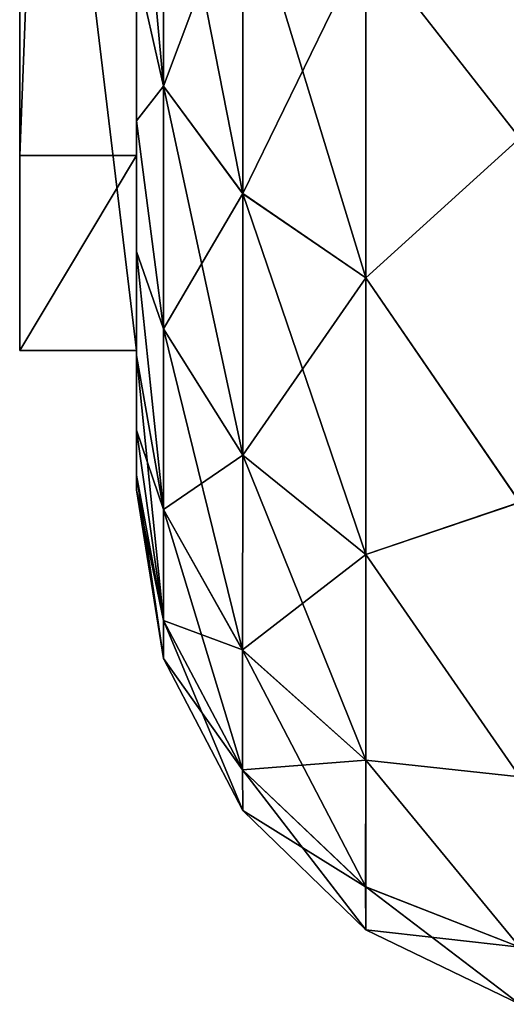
# Model space of a CAD drawing. Header units: metres. Extents: x 59 to 125, y -85 to 130.
# Tile 3 of 125: x 73 to 73.209, y -70.981 to -70.559. Entities that reach past the tile are written whole.
import ezdxf

# ---------------------------------------------------------------- set-up
doc = ezdxf.new("R2010")
doc.units = ezdxf.units.M
doc.layers.add('solid_20664500_510', color=7, linetype='CONTINUOUS')

msp = doc.modelspace()

# ---------------------------------------------------------------- linework, layer by layer
at = {"layer": 'solid_20664500_510'}
for points in [[(73, -70.617256, 1.594296), (73.050003, -70.617256, 1.594296), (73.050003, -69.324745, 2.236531)], [(73, -70.617256, 1.594296), (73.050003, -69.324745, 2.236531), (73, -69.324745, 2.236531)], [(73, -70.28566, -2.018133), (73, -70.617256, 1.594296), (73, -69.324745, 2.236531)], [(73.050003, -69.324745, 2.236531), (73.050003, -70.617256, 1.594296), (73.050003, -69.99556, 2.760571)], [(73.050003, -70.617256, 1.594296), (73.050003, -70.093315, 2.754267), (73.050003, -69.99556, 2.760571)], [(73.050003, -70.617256, 1.594296), (73.050003, -70.19075, 2.735134), (73.050003, -70.093315, 2.754267)], [(73.050003, -70.617256, 1.594296), (73.050003, -70.286034, 2.703206), (73.050003, -70.19075, 2.735134)], [(73, -70.28566, -2.018133), (73.050003, -70.28566, -2.018133), (73.050003, -70.700813, -1.182629)], [(73, -70.28566, -2.018133), (73.050003, -70.700813, -1.182629), (73, -70.700813, -1.182629)], [(73, -70.28566, -2.018133), (73, -70.700813, -1.182629), (73, -70.617256, 1.594296)], [(73.050003, -70.28566, -2.018133), (73.050003, -70.536293, -2.536668), (73.050003, -70.602486, -2.461186)], [(73.050003, -70.28566, -2.018133), (73.050003, -70.602486, -2.461186), (73.050003, -70.658501, -2.377218)], [(73.050003, -70.700813, -1.182629), (73.050003, -70.28566, -2.018133), (73.050003, -70.658501, -2.377218)], [(73.050003, -70.617256, 1.594296), (73.050003, -70.376831, 2.658726), (73.050003, -70.286034, 2.703206)], [(73.050003, -70.617256, 1.594296), (73.050003, -70.46077, 2.602785), (73.050003, -70.376831, 2.658726)], [(73.148285, -70.525414, 2.788341), (73.214355, -70.609871, 2.766082), (73.214348, -70.422592, 2.883661)], [(73.1483, -70.525421, -2.788348), (73.214348, -70.422546, -2.88368), (73.21434, -70.609848, -2.766092)], [(73.061646, -70.460732, -2.691653), (73.061653, -70.587639, -2.587566), (73.050003, -70.46077, -2.602784)], [(73.050003, -70.536293, 2.536669), (73.061653, -70.587631, 2.587562), (73.061646, -70.460732, 2.691649)], [(73.061653, -70.587639, -2.587566), (73.050003, -70.536293, -2.536668), (73.050003, -70.46077, -2.602784)], [(73.050003, -70.617256, 1.594296), (73.050003, -70.536293, 2.536669), (73.050003, -70.46077, 2.602785)], [(73.095573, -70.633652, -2.633699), (73.061653, -70.587639, -2.587566), (73.061646, -70.460732, -2.691653)], [(73.095566, -70.496971, -2.745827), (73.095573, -70.633652, -2.633699), (73.061646, -70.460732, -2.691653)], [(73.061646, -70.460732, 2.691649), (73.061653, -70.587631, 2.587562), (73.095558, -70.496971, 2.745821)], [(73.061653, -70.587631, 2.587562), (73.095573, -70.633644, 2.633693), (73.095558, -70.496971, 2.745821)], [(73.095558, -70.496971, 2.745821), (73.095573, -70.633644, 2.633693), (73.148285, -70.525414, 2.788341)], [(73.095566, -70.496971, -2.745827), (73.1483, -70.525421, -2.788348), (73.148308, -70.669762, -2.669904)], [(73.095566, -70.496971, -2.745827), (73.148308, -70.669762, -2.669904), (73.095573, -70.633652, -2.633699)], [(73.095573, -70.633644, 2.633693), (73.1483, -70.669754, 2.669898), (73.148285, -70.525414, 2.788341)], [(73.148285, -70.525414, 2.788341), (73.1483, -70.669754, 2.669898), (73.214355, -70.609871, 2.766082)], [(73.148308, -70.669762, -2.669904), (73.1483, -70.525421, -2.788348), (73.21434, -70.609848, -2.766092)], [(73.061653, -70.587639, -2.587566), (73.050003, -70.602486, -2.461186), (73.050003, -70.536293, -2.536668)], [(73.050003, -70.536293, 2.536669), (73.050003, -70.602486, 2.461188), (73.061653, -70.587631, 2.587562)], [(73.050003, -70.617256, 1.594296), (73.050003, -70.602486, 2.461188), (73.050003, -70.536293, 2.536669)], [(73.050003, -70.602486, 2.461188), (73.061638, -70.691628, 2.460683), (73.061653, -70.587631, 2.587562)], [(73.061653, -70.587639, -2.587566), (73.061638, -70.691635, -2.460686), (73.050003, -70.602486, -2.461186)], [(73.061653, -70.587631, 2.587562), (73.061638, -70.691628, 2.460683), (73.095573, -70.633644, 2.633693)], [(73.095551, -70.74575, -2.496979), (73.061638, -70.691635, -2.460686), (73.061653, -70.587639, -2.587566)], [(73.095573, -70.633652, -2.633699), (73.095551, -70.74575, -2.496979), (73.061653, -70.587639, -2.587566)], [(73.061638, -70.691635, -2.460686), (73.050003, -70.658501, -2.377218), (73.050003, -70.602486, -2.461186)], [(73.050003, -70.602486, 2.461188), (73.050003, -70.658493, 2.377219), (73.061638, -70.691628, 2.460683)], [(73.050003, -70.617256, 1.594296), (73.050003, -70.658493, 2.377219), (73.050003, -70.602486, 2.461188)], [(73.1483, -70.669754, 2.669898), (73.214355, -70.765907, 2.610081), (73.214355, -70.609871, 2.766082)], [(73.148308, -70.669762, -2.669904), (73.21434, -70.609848, -2.766092), (73.21434, -70.7659, -2.610085)], [(73, -70.700813, 0.772643), (73.050003, -70.700813, 0.772643), (73.050003, -70.617256, 1.594296)], [(73, -70.700813, 0.772643), (73.050003, -70.617256, 1.594296), (73, -70.617256, 1.594296)], [(73, -70.700813, -1.182629), (73, -70.700813, 0.772643), (73, -70.617256, 1.594296)], [(73.050003, -70.617256, 1.594296), (73.050003, -70.700813, 0.772643), (73.050003, -70.658493, 2.377219)], [(73.061638, -70.691628, 2.460683), (73.095551, -70.745743, 2.496974), (73.095573, -70.633644, 2.633693)], [(73.095573, -70.633644, 2.633693), (73.095551, -70.745743, 2.496974), (73.1483, -70.669754, 2.669898)], [(73.095573, -70.633652, -2.633699), (73.148293, -70.788231, -2.525465), (73.095551, -70.74575, -2.496979)], [(73.095573, -70.633652, -2.633699), (73.148308, -70.669762, -2.669904), (73.148293, -70.788231, -2.525465)], [(73.050003, -70.658493, 2.377219), (73.061615, -70.768974, 2.315837), (73.061638, -70.691628, 2.460683)], [(73.050003, -70.658493, 2.377219), (73.050003, -70.703041, 2.286274), (73.061615, -70.768974, 2.315837)], [(73.050003, -70.700813, 0.772643), (73.050003, -70.703041, 2.286274), (73.050003, -70.658493, 2.377219)], [(73.061623, -70.768982, -2.315839), (73.050003, -70.703041, -2.286273), (73.050003, -70.658501, -2.377218)], [(73.050003, -70.700813, -1.182629), (73.050003, -70.658501, -2.377218), (73.050003, -70.703041, -2.286273)], [(73.061638, -70.691635, -2.460686), (73.061623, -70.768982, -2.315839), (73.050003, -70.658501, -2.377218)], [(73.095551, -70.745743, 2.496974), (73.148277, -70.788223, 2.52546), (73.1483, -70.669754, 2.669898)], [(73.1483, -70.669754, 2.669898), (73.148277, -70.788223, 2.52546), (73.214355, -70.765907, 2.610081)], [(73.148293, -70.788231, -2.525465), (73.148308, -70.669762, -2.669904), (73.21434, -70.7659, -2.610085)], [(73.061638, -70.691628, 2.460683), (73.061615, -70.768974, 2.315837), (73.095551, -70.745743, 2.496974)], [(73.095528, -70.829178, -2.340855), (73.061623, -70.768982, -2.315839), (73.061638, -70.691635, -2.460686)], [(73.095551, -70.74575, -2.496979), (73.095528, -70.829178, -2.340855), (73.061638, -70.691635, -2.460686)], [(73, -70.700813, -1.182629), (73.050003, -70.700813, -1.182629), (73.050003, -70.700813, 0.772643)], [(73, -70.700813, -1.182629), (73.050003, -70.700813, 0.772643), (73, -70.700813, 0.772643)], [(73.050003, -70.700813, 0.772643), (73.050003, -70.703041, -2.286273), (73.050003, -70.703041, 2.286274)], [(73.050003, -70.700813, 0.772643), (73.050003, -70.700813, -1.182629), (73.050003, -70.703041, -2.286273)], [(73.061623, -70.816582, -2.158465), (73.050003, -70.735039, -2.190814), (73.050003, -70.703041, -2.286273)], [(73.050003, -70.703041, 2.286274), (73.050003, -70.703041, -2.286273), (73.050003, -70.735039, -2.190814)], [(73.061623, -70.768982, -2.315839), (73.061623, -70.816582, -2.158465), (73.050003, -70.703041, -2.286273)], [(73.050003, -70.703041, 2.286274), (73.050003, -70.735039, -2.190814), (73.050003, -70.735031, 2.190815)], [(73.050003, -70.703041, 2.286274), (73.050003, -70.735031, 2.190815), (73.061615, -70.768974, 2.315837)], [(73.050003, -70.735031, 2.190815), (73.050003, -70.735039, -2.190814), (73.050003, -70.754227, -2.093194)], [(73.050003, -70.735031, 2.190815), (73.050003, -70.754227, -2.093194), (73.050003, -70.754227, 2.093194)], [(73.050003, -70.735031, 2.190815), (73.061623, -70.816582, 2.158464), (73.061615, -70.768974, 2.315837)], [(73.050003, -70.735031, 2.190815), (73.050003, -70.754227, 2.093194), (73.061623, -70.816582, 2.158464)], [(73.061623, -70.816582, -2.158465), (73.050003, -70.754227, -2.093194), (73.050003, -70.735039, -2.190814)], [(73.061615, -70.768974, 2.315837), (73.09552, -70.82917, 2.340852), (73.095551, -70.745743, 2.496974)], [(73.095551, -70.745743, 2.496974), (73.09552, -70.82917, 2.340852), (73.148277, -70.788223, 2.52546)], [(73.095551, -70.74575, -2.496979), (73.148262, -70.876442, -2.360495), (73.095528, -70.829178, -2.340855)], [(73.095551, -70.74575, -2.496979), (73.148293, -70.788231, -2.525465), (73.148262, -70.876442, -2.360495)], [(73.061638, -70.832817, -1.995504), (73.050003, -70.760574, -1.995272), (73.050003, -70.754227, -2.093194)], [(73.050003, -70.754227, 2.093194), (73.050003, -70.754227, -2.093194), (73.050003, -70.760574, -1.995272)], [(73.061623, -70.816582, -2.158465), (73.061638, -70.832817, -1.995504), (73.050003, -70.754227, -2.093194)], [(73.050003, -70.754227, 2.093194), (73.050003, -70.760574, -1.995272), (73.050003, -70.760574, 1.995272)], [(73.050003, -70.754227, 2.093194), (73.050003, -70.760574, 1.995272), (73.061623, -70.816582, 2.158464)], [(73.050003, -70.760574, 1.995272), (73.050003, -70.760574, -1.995272), (73.061638, -70.832817, -1.995504)], [(73.050003, -70.760574, 1.995272), (73.061638, -70.832817, -1.995504), (73.061638, -70.832809, 1.995504)], [(73.050003, -70.760574, 1.995272), (73.061638, -70.832809, 1.995504), (73.061623, -70.816582, 2.158464)], [(73.148277, -70.788223, 2.52546), (73.21434, -70.88353, 2.422824), (73.214355, -70.765907, 2.610081)], [(73.148293, -70.788231, -2.525465), (73.21434, -70.7659, -2.610085), (73.214348, -70.883537, -2.422814)], [(73.061615, -70.768974, 2.315837), (73.061623, -70.816582, 2.158464), (73.09552, -70.82917, 2.340852)], [(73.095528, -70.880501, -2.171194), (73.061623, -70.816582, -2.158465), (73.061623, -70.768982, -2.315839)], [(73.095528, -70.829178, -2.340855), (73.095528, -70.880501, -2.171194), (73.061623, -70.768982, -2.315839)], [(73.09552, -70.82917, 2.340852), (73.148247, -70.876434, 2.360491), (73.148277, -70.788223, 2.52546)], [(73.148277, -70.788223, 2.52546), (73.148247, -70.876434, 2.360491), (73.21434, -70.88353, 2.422824)], [(73.148262, -70.876442, -2.360495), (73.148293, -70.788231, -2.525465), (73.214348, -70.883537, -2.422814)], [(73.095551, -70.897972, -1.995504), (73.061638, -70.832817, -1.995504), (73.061623, -70.816582, -2.158465)], [(73.095528, -70.880501, -2.171194), (73.095551, -70.897972, -1.995504), (73.061623, -70.816582, -2.158465)], [(73.061623, -70.816582, 2.158464), (73.09552, -70.880493, 2.171193), (73.09552, -70.82917, 2.340852)], [(73.061623, -70.816582, 2.158464), (73.061638, -70.832809, 1.995504), (73.09552, -70.880493, 2.171193)], [(73.09552, -70.82917, 2.340852), (73.09552, -70.880493, 2.171193), (73.148247, -70.876434, 2.360491)], [(73.095528, -70.829178, -2.340855), (73.148262, -70.876442, -2.360495), (73.148254, -70.930679, -2.181189)], [(73.095528, -70.829178, -2.340855), (73.148254, -70.930679, -2.181189), (73.095528, -70.880501, -2.171194)], [(73.061638, -70.832809, 1.995504), (73.061638, -70.832817, -1.995504), (73.095551, -70.897964, 1.995504)], [(73.061638, -70.832809, 1.995504), (73.095551, -70.897964, 1.995504), (73.09552, -70.880493, 2.171193)], [(73.095551, -70.897964, 1.995504), (73.061638, -70.832817, -1.995504), (73.095551, -70.897972, -1.995504)], [(73.09552, -70.880493, 2.171193), (73.148239, -70.930672, 2.181187), (73.148247, -70.876434, 2.360491)], [(73.148247, -70.876434, 2.360491), (73.148239, -70.930672, 2.181187), (73.21431, -70.956528, 2.213659)], [(73.148247, -70.876434, 2.360491), (73.21431, -70.956528, 2.213659), (73.21434, -70.88353, 2.422824)], [(73.148254, -70.930679, -2.181189), (73.148262, -70.876442, -2.360495), (73.214325, -70.956535, -2.213633)], [(73.148262, -70.876442, -2.360495), (73.214348, -70.883537, -2.422814), (73.214325, -70.956535, -2.213633)], [(73.09552, -70.880493, 2.171193), (73.095551, -70.897964, 1.995504), (73.148239, -70.930672, 2.181187)], [(73.095528, -70.880501, -2.171194), (73.148254, -70.930679, -2.181189), (73.148277, -70.949112, -1.995504)], [(73.095528, -70.880501, -2.171194), (73.148277, -70.949112, -1.995504), (73.095551, -70.897972, -1.995504)], [(73.095551, -70.897964, 1.995504), (73.095551, -70.897972, -1.995504), (73.148262, -70.949104, 1.995504)], [(73.095551, -70.897964, 1.995504), (73.148262, -70.949104, 1.995504), (73.148239, -70.930672, 2.181187)], [(73.148262, -70.949104, 1.995504), (73.095551, -70.897972, -1.995504), (73.148277, -70.949112, -1.995504)], [(73.148239, -70.930672, 2.181187), (73.148262, -70.949104, 1.995504), (73.21431, -70.956528, 2.213659)], [(73.148254, -70.930679, -2.181189), (73.214325, -70.956535, -2.213633), (73.214287, -70.980988, -1.995504)], [(73.148277, -70.949112, -1.995504), (73.148254, -70.930679, -2.181189), (73.214287, -70.980988, -1.995504)], [(73.148262, -70.949104, 1.995504), (73.148277, -70.949112, -1.995504), (73.214287, -70.980988, -1.995504)], [(73.148262, -70.949104, 1.995504), (73.214287, -70.980988, -1.995504), (73.214287, -70.980988, 1.995504)], [(73.148262, -70.949104, 1.995504), (73.214287, -70.980988, 1.995504), (73.21431, -70.956528, 2.213659)]]:
    msp.add_3dface(points, dxfattribs=at)

doc.saveas('drawing.dxf')
